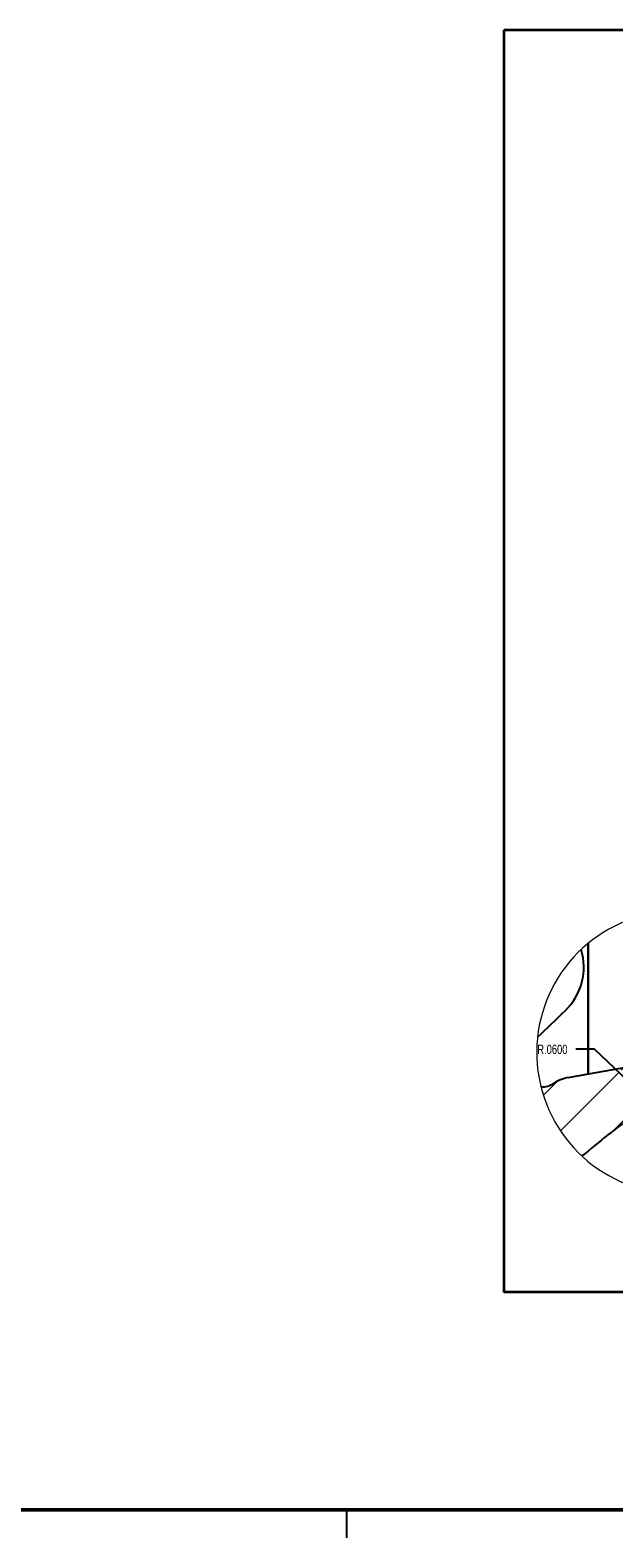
# Model space of a CAD drawing. Header units: inches. Extents: x 0.1 to 87.3, y 0.1 to 33.9.
# Tile 143 of 174: x 52 to 59.8, y 0.1 to 20.3. Entities that reach past the tile are written whole.
import ezdxf

# ---------------------------------------------------------------- set-up
doc = ezdxf.new("R2010")
doc.units = ezdxf.units.IN
doc.header["$MEASUREMENT"] = 0
doc.layers.add('BORDER_2', color=5, linetype='Continuous', lineweight=35)
doc.layers.add('DIMENSIONS', color=171, linetype='Continuous')
doc.styles.add('SLDTEXTSTYLE0', font='TXT', dxfattribs={"width": 0.75})
doc.dimstyles.new('SLDDIMSTYLE11', dxfattribs={"dimtxt": 0.125, "dimasz": 0.13, "dimexe": 0, "dimexo": 0.0625, "dimgap": 0.03125, "dimtad": 0, "dimtih": 1, "dimtoh": 1, "dimdec": 4, "dimlfac": 0.25, "dimrnd": 1e-09, "dimzin": 4, "dimdsep": 46, "dimtxsty": 'SLDTEXTSTYLE0', "dimsah": 1, "dimcen": 0, "dimadec": 0, "dimazin": 1, "dimtfac": 1, "dimtdec": 4, "dimtofl": 0, "dimtmove": 0, "dimatfit": 3, "dimfxl": 1, "dimfrac": 2, "dimtolj": 1, "dimtzin": 12, "dimarcsym": 0})

# ---------------------------------------------------------------- blocks, each defined once
blk = doc.blocks.new('SW_HATCH_13')
at = {"color": 0, "linetype": 'Continuous', "lineweight": 18}
for p, q in [((0, 0), (-0.19, -0.19)), ((0.823, 0.116), (0.039, -0.668)), ((0.884, 0.177), (0.851, 0.144)), ((1.588, 0.173), (1.463, 0.049)), ((1.392, -0.022), (1.226, -0.188)), ((1.156, -0.258), (0.747, -0.667))]:
    blk.add_line(p, q, dxfattribs=at)
blk = doc.blocks.new('_D_33')
at = {"layer": 'DIMENSIONS'}
for p, q in [((59.575, 6.672), (59.325, 6.672)), ((60.328, 5.957), (59.575, 6.672))]:
    blk.add_line(p, q, dxfattribs=at)
blk.add_arc((60.502, 5.791), 0.24, 138.3442, 163.9752, dxfattribs=at)
blk.add_solid([(60.328, 5.957), (60.248, 6.061), (60.22, 6.032)], dxfattribs=at)
at = {"layer": 'DIMENSIONS', "insert": (58.808, 6.734), "char_height": 0.125, "attachment_point": 1, "style": 'SLDTEXTSTYLE0'}
blk.add_mtext('R.0600', dxfattribs=at)

msp = doc.modelspace()

# ---------------------------------------------------------------- linework, layer by layer
at = {"color": 7, "linetype": 'Continuous', "lineweight": 25}
for p, q in [((59.49178, 6.34045), (59.49178, 8.09402)), ((59.49178, 8.09402), (59.49178, 6.34045)), ((60.43741, 6.50719), (59.21711, 6.29202)), ((59.001, 6.1974), (59.02976, 6.2193)), ((56.25, 0.5), (56.25, 0.125))]:
    msp.add_line(p, q, dxfattribs=at)
at = {"color": 7, "linetype": 'Continuous', "lineweight": 50}
msp.add_line((74.5, 0.5), (0.5, 0.5), dxfattribs=at)
at = {"color": 7, "linetype": 'Continuous', "lineweight": 18}
msp.add_arc((60.69387, 6.63063), 1.89381, 105.677766, 359.999996, dxfattribs=at)
at = {"color": 7, "linetype": 'Continuous', "lineweight": 25}
for centre, radius, start, end in [((58.6169, 7.77443), 0.81391, 314.159461, 16.810291), ((58.6169, 7.77443), 0.81391, 314.159461, 16.810291), ((46.92413, 19.69167), 17.50945, 312.757208, 314.441512), ((46.92413, 19.69167), 17.50945, 312.757208, 314.441512), ((59.30394, 5.79962), 0.5, 100.000215, 127.291175), ((58.88552, 6.40784), 0.23739, 262.944131, 307.416494), ((72.02698, -10.04805), 19.82642, 126.94539, 129.537375)]:
    msp.add_arc(centre, radius, start, end, dxfattribs=at)
at = {"layer": 'BORDER_2'}
for p, q in [((73.41062, 20.3301), (58.35939, 20.3301)), ((58.35939, 20.3301), (58.35939, 3.41566)), ((73.41062, 3.41566), (58.35939, 3.41566))]:
    msp.add_line(p, q, dxfattribs=at)

# ---------------------------------------------------------------- block references
at = {"color": 5, "linetype": 'Continuous', "lineweight": 18, "true_color": 0x0000ff}
msp.add_blockref('SW_HATCH_13', (59.07974, 6.24654), dxfattribs=at)

# ---------------------------------------------------------------- dimensions: what is measured, and where the dimension line sits
at = {"layer": 'DIMENSIONS'}
dim = msp.add_radius_dim(center=(60.50233, 5.7914), mpoint=(60.32834, 5.95672), dimstyle='SLDDIMSTYLE11', dxfattribs=at)
dim.commit()
dim.dimension.update_dxf_attribs({"geometry": '_D_33', "text_midpoint": (59.06682, 6.67231), "dimtype": 164})

doc.saveas('drawing.dxf')
